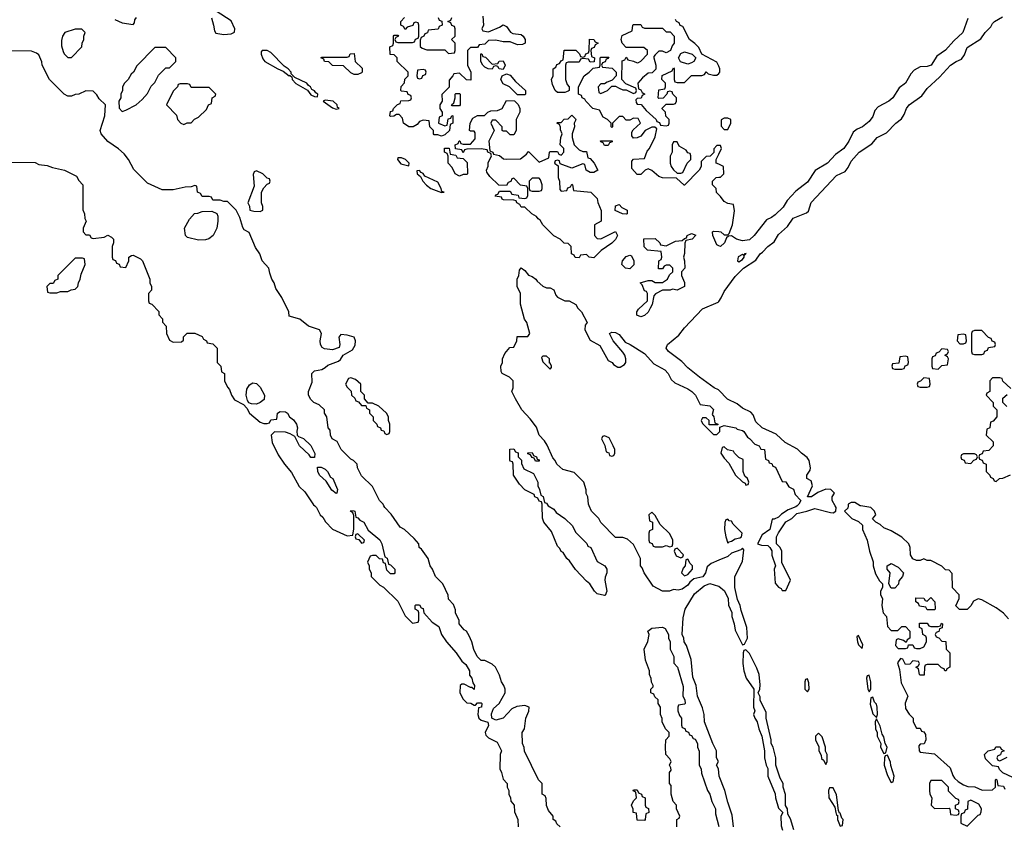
# Model space of a CAD drawing. Header units: inches. Extents: x 2701622 to 2964296, y 496201 to 720542.
# Tile 206 of 256: x 2796144 to 2801575, y 708233 to 712680. Entities that reach past the tile are written whole.
import ezdxf

# ---------------------------------------------------------------- set-up
doc = ezdxf.new("R2010")
doc.units = ezdxf.units.IN
doc.header["$MEASUREMENT"] = 0
for name, color, linetype in [('C7790', 7, 'Continuous'), ('C7791', 7, 'Continuous'), ('C8700', 7, 'Continuous'), ('C8701', 7, 'Continuous')]:
    doc.layers.add(name, color=color, linetype=linetype)

msp = doc.modelspace()

# ---------------------------------------------------------------- linework, layer by layer
at = {"layer": 'C7790', "color": 4}
for points, elevation in [([(2797771.3, 710000), (2797782, 709990), (2797802, 709950), (2797816.9, 709936.9), (2797831.6, 709911.6), (2797870, 709872), (2797950, 709834), (2797982, 709838), (2797987.3, 709872.7), (2797987.3, 709947.3), (2797982, 709962), (2797968, 709970), (2797970, 709974), (2797987.3, 709972.7), (2797992, 709970), (2797998, 709938), (2798010, 709934), (2798021, 709921), (2798042, 709910), (2798066, 709866), (2798130, 709812), (2798141, 709790), (2798158, 709718), (2798171.6, 709711.6), (2798178, 709678), (2798190, 709674), (2798214, 709650), (2798214, 709630), (2798210, 709626), (2798190, 709626), (2798170, 709646), (2798162, 709682), (2798150, 709686), (2798146, 709706), (2798128.4, 709708.4), (2798110, 709726), (2798090, 709726), (2798078, 709722), (2798062, 709690), (2798072, 709670), (2798072, 709650), (2798082, 709630), (2798082, 709610), (2798130, 709562), (2798151.1, 709551.1), (2798230, 709474), (2798270, 709394), (2798310, 709354), (2798342, 709358), (2798346, 709370), (2798346, 709410), (2798342, 709422), (2798326, 709430), (2798326, 709450), (2798330, 709454), (2798350, 709454), (2798358, 709438), (2798370, 709434), (2798374, 709410), (2798419.6, 709359.6), (2798455.3, 709335.3), (2798471.3, 709290), (2798498, 709250), (2798551.3, 709190), (2798583.5, 709143.5), (2798605.4, 709125.4), (2798624.7, 709090), (2798626, 709066), (2798638, 709050), (2798643.6, 709023.6), (2798652, 709010), (2798650, 708988), (2798638, 708998), (2798630, 708998), (2798596.4, 709016.4), (2798583.6, 709016.4), (2798574, 709010), (2798572, 708970), (2798590, 708934), (2798610, 708914), (2798631.6, 708911.6), (2798650, 708902), (2798658, 708902), (2798670, 708914), (2798690, 708914), (2798694, 708910), (2798692, 708890), (2798674, 708886), (2798670.8, 708850), (2798676, 708830), (2798690, 708818.8), (2798726.8, 708806.8), (2798730.4, 708789.6), (2798711, 708750), (2798715.3, 708735.3), (2798730, 708721), (2798776.9, 708696.9), (2798802, 708650), (2798794, 708630), (2798792, 708550), (2798802, 708530), (2798810, 708494), (2798832, 708470), (2798832, 708450), (2798842, 708430), (2798842, 708410), (2798852, 708390), (2798852.7, 708372.7), (2798872, 708350), (2798872.7, 708312.7), (2798891.6, 708271.6), (2798894, 708230)], 8), ([(2799126, 708230), (2799107.3, 708247.3), (2799102, 708262), (2799086, 708270), (2799086, 708290), (2799060.4, 708320.4), (2799048.9, 708348.9), (2799047.3, 708387.3), (2799042, 708402), (2799026, 708410), (2799026, 708470), (2799006, 708490), (2798928.4, 708648.4), (2798927.3, 708667.3), (2798918, 708690), (2798915.3, 708750), (2798928, 708770), (2798935.3, 708830), (2798952.5, 708867.5), (2798954, 708890), (2798930, 708899.3), (2798885.8, 708894.2), (2798859.3, 708880.7), (2798810, 708829.5), (2798770, 708818), (2798749, 708829), (2798746.6, 708853.4), (2798758, 708882), (2798788, 708910), (2798822, 708970), (2798822, 708990), (2798815.3, 709010), (2798802, 709030), (2798790, 709066), (2798768, 709110), (2798750, 709128), (2798710, 709148), (2798690, 709148), (2798668, 709170), (2798648.9, 709208.9), (2798638, 709250), (2798623.1, 709283.1), (2798608.4, 709308.4), (2798596.4, 709316.4), (2798568, 709350), (2798567.3, 709367.3), (2798548, 709410), (2798547.3, 709427.3), (2798536.4, 709456.4), (2798510, 709486), (2798507.3, 709507.3), (2798478, 709570), (2798438, 709610), (2798422, 709650), (2798408.7, 709670), (2798398, 709710), (2798360.4, 709760.4), (2798348, 709770), (2798346, 709790), (2798320.4, 709820.4), (2798266, 709870), (2798243.1, 709883.1), (2798193.6, 709953.6), (2798158, 709990), (2798153.2, 710000)], 8), ([(2799059.3, 710000), (2799059.6, 709999.6), (2799090, 709982), (2799102.8, 709962.8), (2799151.1, 709931.1), (2799194, 709890), (2799210, 709854), (2799272.7, 709792.7), (2799278, 709778), (2799294, 709770), (2799330, 709694), (2799372, 709670), (2799382, 709650), (2799382, 709630), (2799372.7, 709607.3), (2799372, 709590), (2799382, 709530), (2799374, 709506), (2799370, 709506), (2799330, 709515.3), (2799315.3, 709530), (2799288.7, 709570), (2799270, 709584), (2799210, 709648.7), (2799177.2, 709697.2), (2799162, 709710), (2799142, 709742), (2799130, 709748.7), (2799124, 709764), (2799110, 709778), (2799078, 709858), (2799035.3, 709910), (2799028.4, 709931.6), (2799026.3, 710000)], 4), ([(2800000, 709699.9), (2799958, 709682), (2799936, 709664), (2799926, 709630), (2799911.3, 709608.7), (2799862.8, 709597.2), (2799840.7, 709579.3), (2799830, 709562), (2799798.5, 709541.5), (2799775.3, 709535.3), (2799750, 709538), (2799728.9, 709528.9), (2799690, 709529), (2799638, 709558), (2799588.7, 709630), (2799578, 709658), (2799568, 709670), (2799568, 709710), (2799530, 709786), (2799496.4, 709816.4), (2799470, 709826), (2799430, 709826), (2799348.9, 709908.9), (2799338, 709930), (2799298, 709970), (2799286, 710000)], 4), ([(2800000, 708530), (2799998, 708550), (2799988, 708570), (2799998, 708590), (2799988, 708610), (2799988, 708650), (2799968, 708690), (2799922, 708810), (2799919, 708850), (2799910, 708886), (2799882, 708950), (2799875.3, 709010), (2799856.4, 709056.4), (2799847.3, 709152.7), (2799822, 709230), (2799808.7, 709250), (2799808, 709270), (2799798, 709290), (2799803.1, 709383.1), (2799815.3, 709430), (2799865.6, 709514.4), (2799920.2, 709559.8), (2799950, 709572), (2799998, 709558), (2800000, 709556.4)], 4), ([(2799768.7, 708230), (2799768.4, 708271.6), (2799782, 708278), (2799786, 708290), (2799766, 708330), (2799766, 708350), (2799748, 708370), (2799738, 708410), (2799738, 708458), (2799728.9, 708468.9), (2799728, 708490), (2799728, 708530), (2799738, 708542), (2799736.4, 708556.4), (2799728, 708570), (2799738, 708590), (2799730, 708606), (2799708, 708630), (2799706, 708670), (2799708, 708710), (2799726, 708730), (2799726, 708750), (2799706, 708770), (2799688.4, 708808.4), (2799687.3, 708827.3), (2799678, 708850), (2799678, 708890), (2799666, 708910), (2799666, 708930), (2799647.3, 708947.3), (2799642, 708962), (2799626, 708970), (2799626, 708990), (2799638, 709002), (2799638, 709010), (2799628.4, 709028.4), (2799627.3, 709047.3), (2799618, 709070), (2799618, 709090), (2799595.3, 709150), (2799588.7, 709210), (2799608.7, 709251.3), (2799615.3, 709290), (2799609.2, 709310), (2799630, 709326), (2799690, 709332), (2799703.6, 709323.6), (2799722, 709290), (2799722, 709270), (2799732, 709250), (2799732, 709210), (2799751.3, 709170), (2799752.7, 709132.7), (2799772, 709110), (2799803.6, 709003.6), (2799802, 708950), (2799812, 708930), (2799814, 708910), (2799810, 708906), (2799778, 708902), (2799774, 708890), (2799774, 708870), (2799783.6, 708843.6), (2799794, 708830), (2799794, 708790), (2799798, 708778), (2799812.7, 708772.7), (2799818, 708758), (2799832.7, 708752.7), (2799838, 708738), (2799850, 708734), (2799858, 708718), (2799870, 708714), (2799882, 708690), (2799882, 708670), (2799891.6, 708648.4), (2799892, 708570), (2799902, 708550), (2799905.4, 708525.4), (2799938, 708430), (2799950.7, 708410.7), (2799961, 708370), (2799981, 708330), (2799982, 708302), (2800000, 708232.8)], 4)]:
    msp.add_lwpolyline(points, dxfattribs=dict(at, elevation=elevation))
for points, elevation in [([(2799630, 709966), (2799614, 709950), (2799618, 709918), (2799634, 709910), (2799634, 709870), (2799618, 709862), (2799614, 709850), (2799614, 709810), (2799618, 709798), (2799632.7, 709792.7), (2799638, 709778), (2799650, 709774), (2799690, 709774), (2799710, 709782), (2799730, 709774), (2799742, 709778), (2799746, 709790), (2799746, 709810), (2799730, 709846), (2799676.4, 709896.4), (2799650, 709946)], 4), ([(2798010, 709846), (2797998, 709842), (2797994, 709830), (2797998, 709818), (2798014, 709814), (2798030, 709794), (2798042, 709798), (2798046, 709810)], 8), ([(2799770, 709766), (2799758, 709762), (2799754, 709750), (2799764.7, 709724.7), (2799790, 709714), (2799802, 709718), (2799806, 709730)], 4), ([(2799830, 709706), (2799818, 709702), (2799814, 709670), (2799803.6, 709656.4), (2799794, 709630), (2799810, 709614), (2799830, 709622), (2799855.3, 709650), (2799855.3, 709670), (2799842, 709682)], 4), ([(2799590, 708266), (2799550, 708268), (2799546, 708306), (2799528, 708310), (2799527.3, 708327.3), (2799518, 708350), (2799530, 708374), (2799546, 708390), (2799542, 708422), (2799528.4, 708428.4), (2799530, 708434), (2799550, 708434), (2799558, 708418), (2799574, 708410), (2799578, 708398), (2799594, 708390), (2799594, 708350), (2799598, 708338), (2799611.6, 708331.6), (2799614, 708310), (2799598, 708302), (2799594, 708270)], 4)]:
    msp.add_lwpolyline(points, close=True, dxfattribs=dict(at, elevation=elevation))
at = {"layer": 'C7791', "color": 4}
for points, elevation in [([(2797201.6, 712690), (2797214, 712650), (2797218, 712618), (2797226, 712606), (2797270, 712598), (2797310, 712601.6), (2797329.4, 712610.6), (2797331.2, 712630), (2797310, 712674), (2797227.8, 712727.8)], 8), ([(2798699.6, 712699.6), (2798702, 712650), (2798694, 712630), (2798698, 712618), (2798730, 712614), (2798790, 712638), (2798811.1, 712651.1), (2798830, 712642), (2798851.6, 712611.6), (2798863.6, 712603.6), (2798910, 712598), (2798922, 712590), (2798932, 712570), (2798932, 712550), (2798916.9, 712543.1), (2798890, 712542), (2798850, 712558), (2798810, 712558), (2798770, 712568), (2798730, 712566), (2798710, 712546), (2798678, 712542), (2798670, 712526), (2798630, 712526), (2798614, 712510), (2798614, 712430), (2798632, 712390), (2798632.7, 712347.3), (2798608.4, 712348.4), (2798570, 712386), (2798538, 712382), (2798534, 712370), (2798512.7, 712347.3), (2798512.7, 712307.3), (2798472.7, 712267.3), (2798474, 712230), (2798462, 712210), (2798462, 712190), (2798474, 712170), (2798474, 712150), (2798458, 712142), (2798454, 712110), (2798490, 712094), (2798502, 712098), (2798507.3, 712132.7), (2798522, 712138), (2798527.3, 712152.7), (2798534, 712150), (2798534, 712110), (2798518, 712102), (2798514, 712070), (2798490, 712046), (2798470, 712038), (2798450, 712046), (2798430, 712046), (2798426, 712050), (2798426, 712070), (2798406, 712090), (2798402, 712122), (2798370, 712126), (2798350, 712118), (2798336.9, 712103.1), (2798314, 712090), (2798290, 712089), (2798262, 712110), (2798256.4, 712136.4), (2798238, 712158), (2798222, 712158), (2798207.3, 712147.3), (2798190, 712146), (2798186, 712150), (2798190, 712174), (2798202, 712178), (2798206, 712190), (2798227.3, 712212.7), (2798242, 712218), (2798247.3, 712232.7), (2798290, 712234), (2798302, 712238), (2798306, 712250), (2798302, 712262), (2798287.3, 712267.3), (2798282, 712282), (2798250, 712286), (2798246, 712290), (2798248.7, 712311.3), (2798267.3, 712332.7), (2798268.4, 712351.6), (2798286, 712370), (2798286, 712390), (2798226, 712450), (2798226, 712470), (2798210, 712486), (2798187.3, 712487.3), (2798186, 712530), (2798202, 712538), (2798206, 712550), (2798206, 712590), (2798210, 712594), (2798230, 712594), (2798234, 712590), (2798218, 712582), (2798214, 712570), (2798218, 712558), (2798230, 712554), (2798310, 712554), (2798322, 712558), (2798327.3, 712572.7), (2798342, 712578), (2798346, 712590), (2798346, 712650), (2798342, 712662), (2798330, 712666), (2798318, 712662), (2798312.7, 712647.3), (2798282, 712638), (2798270, 712626), (2798262, 712642), (2798246, 712650), (2798246, 712670), (2798267.3, 712692.7)], 4), ([(2796670, 712682), (2796710, 712662), (2796770, 712654), (2796778, 712662), (2796780.4, 712679.6), (2796788, 712692)], 8), ([(2798452.7, 712692.7), (2798458, 712678), (2798472.7, 712672.7), (2798474, 712650), (2798458, 712642), (2798451.6, 712628.4), (2798398, 712622), (2798392.7, 712607.3), (2798378, 712602), (2798374, 712590), (2798358, 712582), (2798352.7, 712567.3), (2798352.7, 712532.7), (2798363.6, 712523.6), (2798390, 712514), (2798490, 712514), (2798510, 712494), (2798542, 712498), (2798546, 712510), (2798546, 712550), (2798526, 712570), (2798546, 712590), (2798546, 712630), (2798542, 712642), (2798527.3, 712647.3), (2798522, 712662), (2798506, 712670), (2798522, 712678), (2798527.3, 712692.7)], 4), ([(2800000, 711986), (2799990, 711986), (2799972.7, 711967.3), (2799972, 711948), (2799952.7, 711927.3), (2799930, 711926), (2799902, 711898), (2799902, 711870), (2799892, 711850), (2799811.6, 711768.4), (2799808.4, 711768.4), (2799767.3, 711807.3), (2799690, 711808), (2799670, 711815.3), (2799630, 711848), (2799610, 711858), (2799594, 711850), (2799570, 711826), (2799550, 711826), (2799520.4, 711860.4), (2799520.4, 711899.6), (2799530, 711912), (2799590, 711914), (2799604.7, 711955.3), (2799618, 711970), (2799650, 712034), (2799658, 712078), (2799647.3, 712087.3), (2799630, 712088), (2799594, 712070), (2799570, 712038), (2799550, 712028), (2799530, 712026), (2799520.4, 712040.4), (2799520.4, 712059.6), (2799527.3, 712072.7), (2799568, 712110), (2799555.3, 712135.3), (2799530, 712138), (2799510, 712126), (2799490, 712126), (2799470, 712146), (2799450, 712146), (2799414, 712110), (2799414, 712090), (2799410, 712086), (2799406, 712090), (2799406, 712110), (2799386, 712130), (2799363.1, 712143.1), (2799342, 712182), (2799306, 712190), (2799266, 712230), (2799262, 712242), (2799246, 712250), (2799242, 712262), (2799226, 712270), (2799226, 712310), (2799258, 712370), (2799286, 712390), (2799307.3, 712412.7), (2799342, 712418), (2799346, 712430), (2799346, 712470), (2799350, 712474), (2799392.7, 712472.7), (2799390, 712466), (2799378, 712462), (2799372.7, 712447.3), (2799358, 712442), (2799354, 712430), (2799358, 712418), (2799412.7, 712412.7), (2799434, 712390), (2799434, 712370), (2799412.7, 712347.3), (2799399.6, 712340.4), (2799383.6, 712336.4), (2799370, 712326), (2799350, 712326), (2799334, 712310), (2799338, 712278), (2799350, 712274), (2799370, 712282), (2799386, 712290), (2799410, 712314), (2799430, 712314), (2799450, 712302), (2799470, 712294), (2799490, 712294), (2799530, 712274), (2799542, 712278), (2799546, 712290), (2799542, 712302), (2799487.3, 712327.3), (2799466, 712350), (2799467.3, 712452.7), (2799482, 712458), (2799490, 712474), (2799498, 712458), (2799530, 712452), (2799550, 712442), (2799556.4, 712443.6), (2799570, 712452), (2799606, 712490), (2799606, 712510), (2799587.3, 712527.3), (2799490, 712526), (2799468, 712550), (2799462, 712570), (2799467.3, 712592.7), (2799522, 712618), (2799526, 712650), (2799530, 712654), (2799570, 712654), (2799578, 712638), (2799590, 712634), (2799690, 712634), (2799710, 712614), (2799732.7, 712612.7), (2799754, 712590), (2799754, 712550), (2799743.6, 712536.4), (2799734, 712510), (2799710, 712498), (2799690, 712506), (2799670, 712506), (2799650, 712486), (2799642, 712478), (2799642, 712470), (2799652, 712430), (2799652, 712408), (2799632.7, 712387.3), (2799610, 712386), (2799579.6, 712360.4), (2799554, 712330), (2799558, 712298), (2799570, 712294), (2799578, 712278), (2799592, 712270), (2799578, 712262), (2799572.7, 712247.3), (2799550, 712246), (2799542, 712238), (2799543.6, 712223.6), (2799550, 712214), (2799572.7, 712212.7), (2799599.6, 712179.6), (2799654, 712130), (2799658, 712118), (2799672.7, 712112.7), (2799678, 712098), (2799710, 712094), (2799722, 712098), (2799726, 712110), (2799726, 712130), (2799707.3, 712147.3), (2799706, 712170), (2799688.4, 712188.4), (2799688.4, 712191.6), (2799710, 712214), (2799750, 712214), (2799762, 712218), (2799766, 712230), (2799766, 712250), (2799746, 712270), (2799742, 712282), (2799730, 712286), (2799718, 712282), (2799714, 712270), (2799692.7, 712247.3), (2799670, 712246), (2799666, 712250), (2799670, 712294), (2799702, 712298), (2799706, 712310), (2799706, 712330), (2799686, 712350), (2799687.3, 712372.7), (2799742, 712398), (2799750, 712414), (2799754, 712410), (2799754, 712350), (2799758, 712338), (2799770, 712334), (2799810, 712334), (2799850, 712372), (2799907.3, 712372.7), (2799922, 712378), (2799930, 712392), (2799942, 712382), (2799970, 712374), (2799990, 712374), (2800000, 712384)], 4), ([(2800000, 712423.5), (2799990, 712446), (2799906, 712490), (2799890, 712526), (2799868.4, 712548.4), (2799838, 712570), (2799802, 712642), (2799787.3, 712647.3), (2799782, 712662), (2799766, 712670), (2799762, 712682)], 4), ([(2798153.2, 710000), (2798148.9, 710008.9), (2798129.1, 710029.1), (2798090, 710106), (2798030, 710166), (2798008, 710210), (2798006, 710230), (2797986, 710250), (2797970, 710258), (2797918, 710310), (2797894.6, 710354.6), (2797868, 710370), (2797858, 710390), (2797856.4, 710416.4), (2797846, 710430), (2797838, 710490), (2797826, 710510), (2797826, 710530), (2797796.4, 710556.4), (2797766, 710570), (2797750, 710586), (2797738, 710610), (2797738, 710630), (2797758, 710682), (2797755.3, 710730), (2797770, 710744.7), (2797810, 710752), (2797830, 710762), (2797844, 710776), (2797903.1, 710796.9), (2797914, 710806), (2797928.9, 710831.1), (2797980.4, 710859.6), (2797994, 710886), (2797996, 710910), (2797989.3, 710929.3), (2797950, 710940.7), (2797915.3, 710944.7), (2797904, 710930), (2797910.9, 710889.1), (2797907.1, 710872.9), (2797870, 710860.9), (2797825.2, 710865.2), (2797813.2, 710873.2), (2797804, 710890), (2797801.2, 710910), (2797808.7, 710950), (2797798, 710970), (2797738, 710990), (2797690, 711028.7), (2797630, 711046), (2797628, 711070), (2797590, 711148), (2797558, 711198), (2797548.7, 711230), (2797535.3, 711250), (2797523.1, 711283.1), (2797518, 711310), (2797482, 711350), (2797468.9, 711388.9), (2797444.7, 711424.7), (2797410, 711506), (2797382, 711522), (2797374.6, 711534.6), (2797358, 711590), (2797338, 711630), (2797290, 711678), (2797270, 711678), (2797250, 711686), (2797210, 711686), (2797202, 711702), (2797190, 711706), (2797150, 711706), (2797142, 711722), (2797126, 711730), (2797122, 711762), (2797110, 711766), (2797090, 711758), (2797056.4, 711756.4), (2796990, 711742), (2796930, 711742), (2796850, 711778), (2796773.6, 711853.6), (2796744, 711910), (2796720.2, 711940.2), (2796690, 711969), (2796630, 712009), (2796594, 712050), (2796589, 712070), (2796614, 712150), (2796618, 712210), (2796583.1, 712243.1), (2796570, 712266), (2796550, 712286), (2796510, 712288), (2796471.1, 712268.9), (2796450, 712268), (2796430, 712258), (2796410, 712258), (2796390, 712268.7), (2796308.7, 712350), (2796268, 712430), (2796267.3, 712447.3), (2796250, 712486), (2796236.4, 712496.4), (2796210, 712506), (2796071.6, 712508.4)], 8), ([(2796070, 711894), (2796230, 711892), (2796250, 711882), (2796296.9, 711876.9), (2796325.4, 711865.4), (2796391.1, 711851.1), (2796456.9, 711816.9), (2796470, 711794), (2796492, 711770), (2796492.7, 711632.7), (2796502, 711610), (2796503.6, 711583.6), (2796512, 711570), (2796494, 711530), (2796494, 711510), (2796510, 711494), (2796530, 711494), (2796538, 711478), (2796550, 711474), (2796610, 711482), (2796630, 711491.3), (2796650, 711482), (2796662, 711470), (2796662, 711450), (2796654, 711430), (2796654, 711370), (2796658, 711358), (2796672.7, 711352.7), (2796678, 711338), (2796692.7, 711332.7), (2796698, 711318), (2796730, 711314), (2796746, 711350), (2796746, 711370), (2796760.4, 711379.6), (2796770, 711382), (2796810, 711362), (2796822, 711350), (2796862, 711250), (2796862, 711230), (2796872, 711210), (2796871.6, 711188.4), (2796854, 711170), (2796854, 711130), (2796858, 711118), (2796872.7, 711112.7), (2796911.6, 711071.6), (2796912.7, 711052.7), (2796931.6, 711031.6), (2796932.7, 711012.7), (2796952, 710990), (2796954, 710950), (2796970, 710914), (2796990, 710902), (2797036.4, 710903.6), (2797047.3, 710912.7), (2797048.4, 710931.6), (2797068.4, 710951.6), (2797110, 710952), (2797150, 710934), (2797158, 710918), (2797174, 710910), (2797178, 710898), (2797210, 710894), (2797234, 710870), (2797234, 710790), (2797254, 710770), (2797258, 710738), (2797274, 710730), (2797274, 710690), (2797290, 710654), (2797302, 710642), (2797312, 710610), (2797330, 710584.7), (2797378.8, 710558.8), (2797398, 710538), (2797411.3, 710510), (2797470, 710462), (2797490, 710454), (2797510, 710454), (2797522, 710458), (2797530, 710474), (2797562, 710478), (2797566, 710510), (2797580.4, 710519.6), (2797610, 710518), (2797622, 710510), (2797632, 710490), (2797654.4, 710474.4), (2797670.7, 710450.7), (2797676, 710430), (2797672, 710412), (2797674, 710390), (2797682, 710382), (2797710, 710372), (2797750, 710332), (2797771.6, 710288.4), (2797770, 710266), (2797750, 710266), (2797740.4, 710280.4), (2797688, 710330), (2797662, 710382), (2797636.4, 710396.4), (2797610, 710406), (2797550, 710408), (2797532, 710390), (2797536, 710350), (2797570, 710282), (2797604.7, 710230), (2797643.5, 710183.5), (2797686.4, 710106.4), (2797716.9, 710076.9), (2797765.4, 710005.4), (2797771.3, 710000)], 8), ([(2800000, 711883), (2799986, 711890), (2799986, 711910), (2800000, 711938.6)], 4), ([(2800000, 711715.4), (2799987.3, 711727.3), (2799986, 711750), (2799966, 711770), (2799966, 711790), (2799986, 711810), (2800000, 711811.2)], 4), ([(2800000, 711433.5), (2799990, 711438), (2799968, 711490), (2799966, 711510), (2799970, 711514), (2800000, 711511.9)], 4), ([(2799286, 710000), (2799282, 710010), (2799278, 710050), (2799268.9, 710068.9), (2799268.4, 710088.4), (2799255.3, 710130), (2799203.1, 710183.1), (2799140.4, 710200.4), (2799106, 710230), (2799098, 710250), (2799084, 710264), (2799053.6, 710333.6), (2799038, 710358), (2799009.3, 710389.3), (2798994, 710434), (2798960.2, 710480.2), (2798914, 710530), (2798878, 710590), (2798858, 710630), (2798866, 710650), (2798866, 710690), (2798846, 710710), (2798806, 710730), (2798800.4, 710740.4), (2798798, 710770), (2798808, 710790), (2798808, 710810), (2798820.4, 710839.6), (2798847.3, 710872.7), (2798870, 710874), (2798886, 710910), (2798887.3, 710932.7), (2798947.3, 710932.7), (2798958, 710950), (2798942, 711010), (2798929, 711030), (2798907.3, 711112.7), (2798906, 711170), (2798888, 711210), (2798888, 711250), (2798898, 711270), (2798900.4, 711299.6), (2798910, 711311.3), (2798930, 711298), (2798951, 711271), (2798970, 711264.7), (2798991.3, 711250), (2798998, 711238), (2799030, 711211.3), (2799050, 711202), (2799070, 711202), (2799090, 711191), (2799101, 711161), (2799111, 711151), (2799151, 711131), (2799174, 711130), (2799211.3, 711110), (2799222, 711090), (2799242, 711070), (2799274, 711010), (2799263.6, 710996.4), (2799262, 710970), (2799290, 710914), (2799343.6, 710883.6), (2799390, 710802), (2799411.1, 710791.1), (2799419.6, 710779.6), (2799443.6, 710763.6), (2799456.4, 710763.6), (2799480.4, 710779.6), (2799488, 710790), (2799488, 710810), (2799482, 710830), (2799470, 710848), (2799418, 710910), (2799398, 710950), (2799410, 710958), (2799430, 710954.8), (2799450, 710944.7), (2799483, 710903), (2799511, 710890), (2799590, 710839.1), (2799642.6, 710782.6), (2799702.8, 710750), (2799720.7, 710730), (2799737.3, 710697.3), (2799757.3, 710677.3), (2799830, 710644.7), (2799851, 710630), (2799871, 710610), (2799898, 710558), (2799950, 710551.3), (2799970, 710532), (2799963.6, 710503.6), (2799972, 710490), (2799978, 710458), (2799994, 710450), (2799994, 710446), (2799946, 710446), (2799946, 710470), (2799930, 710486), (2799910, 710486), (2799902, 710470), (2799910, 710454), (2799970, 710394), (2799990, 710394), (2800000, 710404)], 4), ([(2800000, 710637.4), (2799998.7, 710638.7), (2799975.3, 710650), (2799893.2, 710710), (2799830, 710761.2), (2799796.6, 710796.6), (2799722.7, 710850), (2799709.4, 710870), (2799718, 710890), (2799779.1, 710940.9), (2799810, 710980.5), (2799910, 711086.4), (2799996.9, 711123.1), (2800000, 711127.2)], 4), ([(2799026.3, 710000), (2799026, 710010), (2799022, 710022), (2799010, 710026), (2799002, 710042), (2798986, 710050), (2798982, 710062), (2798930, 710088.7), (2798900.2, 710120.2), (2798868.7, 710170), (2798866, 710230), (2798862, 710242), (2798850, 710246), (2798847.3, 710252.7), (2798847.3, 710312.7), (2798870, 710314), (2798878, 710298), (2798892.7, 710292.7), (2798894, 710270), (2798912, 710252), (2798912.7, 710232.7), (2798924.7, 710204.7), (2798978, 710178), (2799002, 710130), (2799002, 710110), (2799012, 710090), (2799018, 710058), (2799031.6, 710051.6), (2799038, 710018), (2799050, 710014), (2799059.3, 710000)], 4)]:
    msp.add_lwpolyline(points, dxfattribs=dict(at, elevation=elevation))
for points, elevation in [([(2796450, 712628), (2796394, 712610), (2796381, 712590), (2796375.3, 712564.7), (2796375.3, 712535.3), (2796384.5, 712504.5), (2796390, 712492), (2796410, 712472), (2796430, 712472), (2796488, 712530), (2796488.9, 712551.1), (2796498, 712570), (2796498, 712590), (2796506, 712610), (2796487.3, 712627.3)], 8), ([(2799290, 712446), (2799282, 712462), (2799250, 712466), (2799238, 712462), (2799230, 712446), (2799170, 712446), (2799158, 712442), (2799154, 712430), (2799154, 712350), (2799163.6, 712323.6), (2799174, 712310), (2799174, 712290), (2799170, 712286), (2799150, 712278), (2799110, 712278), (2799098, 712290), (2799083.1, 712323.1), (2799078, 712350), (2799086, 712370), (2799086, 712410), (2799102, 712418), (2799107.3, 712432.7), (2799122, 712438), (2799130, 712454), (2799142, 712458), (2799147.3, 712512.7), (2799211.6, 712511.6), (2799232.7, 712492.7), (2799238, 712478), (2799250, 712474), (2799262, 712478), (2799267.3, 712492.7), (2799282, 712498), (2799286, 712510), (2799287.3, 712572.7), (2799311.6, 712571.6), (2799318, 712558), (2799334, 712550), (2799318, 712542), (2799312.7, 712527.3), (2799298, 712522), (2799294, 712510), (2799298, 712478), (2799314, 712470), (2799312.7, 712447.3)], 4), ([(2796950, 712526), (2796890, 712526), (2796790, 712426), (2796772, 712390), (2796759.6, 712380.4), (2796742, 712350), (2796722, 712330), (2796712, 712310), (2796711.1, 712288.9), (2796702, 712270), (2796702, 712250), (2796692, 712230), (2796692.7, 712192.7), (2796710, 712174), (2796730, 712182), (2796786, 712210), (2796820.4, 712239.6), (2796850, 712274), (2796870, 712314), (2796890, 712334), (2796910, 712374), (2796950, 712414), (2796970, 712414), (2797006, 712450), (2797006, 712470)], 8), ([(2797482, 712510), (2797476.9, 712503.1), (2797476.3, 712490), (2797484.9, 712464.9), (2797496, 712450), (2797568.6, 712408.6), (2797597.1, 712397.1), (2797630, 712371.3), (2797634, 712374), (2797634, 712370), (2797645.4, 712365.4), (2797647.3, 712350), (2797668.1, 712328.1), (2797731.6, 712291.6), (2797750, 712266), (2797770, 712256), (2797786, 712254), (2797788.7, 712270), (2797777, 712277), (2797770, 712288.7), (2797755.5, 712295.5), (2797748.7, 712310), (2797737, 712317), (2797728.7, 712330), (2797662, 712362), (2797641.2, 712381.2), (2797641.2, 712390), (2797625.2, 712410), (2797603.3, 712423.3), (2797530, 712499.5), (2797510, 712509.4)], 8), ([(2797990, 712378), (2797970, 712388), (2797930, 712426), (2797870, 712428), (2797850, 712448), (2797826, 712450), (2797822, 712462), (2797806, 712470), (2797810, 712474), (2797950, 712474), (2797962, 712478), (2797967.3, 712492.7), (2797990, 712494), (2797994, 712450), (2798032.7, 712412.7), (2798034, 712390), (2798030, 712388), (2798010, 712378)], 4), ([(2798750, 712434), (2798782, 712438), (2798788.4, 712451.6), (2798810, 712454), (2798822, 712430), (2798810, 712406), (2798788.4, 712408.4), (2798782, 712422), (2798770, 712426), (2798758, 712422), (2798750, 712408), (2798728.4, 712408.4), (2798710, 712418), (2798698, 712430), (2798688, 712450), (2798687.3, 712492.7), (2798692.7, 712492.7), (2798698, 712478), (2798712.7, 712472.7)], 4), ([(2799830, 712435.3), (2799788, 712448), (2799778, 712470), (2799790, 712494), (2799810, 712502), (2799854, 712490), (2799874, 712470), (2799862, 712450), (2799850, 712442)], 4), ([(2798370, 712406), (2798338, 712402), (2798334, 712370), (2798338, 712358), (2798350, 712354), (2798362, 712358), (2798367.3, 712372.7), (2798382, 712378), (2798386, 712390), (2798382, 712402)], 4), ([(2798890, 712266), (2798846, 712310), (2798810, 712326), (2798798, 712350), (2798806, 712370), (2798830, 712382), (2798850, 712374), (2798879.6, 712339.6), (2798934, 712290), (2798934, 712270), (2798930, 712266)], 4), ([(2797070, 712326), (2797030, 712326), (2797018, 712322), (2797014, 712310), (2796990, 712286), (2796954, 712210), (2797010, 712154), (2797014, 712130), (2797034, 712110), (2797050, 712102), (2797068.4, 712111.6), (2797090, 712112), (2797108.9, 712131.1), (2797130, 712142), (2797174.6, 712185.4), (2797186, 712210), (2797202, 712218), (2797206, 712250), (2797222, 712258), (2797226, 712270), (2797190, 712306), (2797090, 712306), (2797082, 712322)], 8), ([(2798530, 712206), (2798526, 712210), (2798538, 712222), (2798546, 712250), (2798546, 712270), (2798550, 712274), (2798570, 712274), (2798574, 712270), (2798574, 712210), (2798570, 712206)], 4), ([(2797830, 712237.2), (2797818, 712230), (2797870, 712194.8), (2797890, 712187.7), (2797906, 712190), (2797896.4, 712196.4), (2797896, 712210), (2797873.2, 712230)], 8), ([(2798850, 712046), (2798830, 712066), (2798810, 712066), (2798806, 712070), (2798806, 712090), (2798770, 712126), (2798750, 712126), (2798742, 712110), (2798762, 712070), (2798732, 712010), (2798738, 711958), (2798754, 711950), (2798758, 711938), (2798790, 711932), (2798812.7, 711912.7), (2798830, 711912), (2798907.3, 711912.7), (2798940.4, 711939.6), (2798950, 711954), (2799010, 711894), (2799062, 711918), (2799066, 711950), (2799070, 711954), (2799110, 711954), (2799118, 711938), (2799130, 711934), (2799146, 711950), (2799146, 711970), (2799126, 711990), (2799128, 712030), (2799135.3, 712050), (2799127.3, 712072.7), (2799127.3, 712087.3), (2799122, 712102), (2799106, 712110), (2799110, 712114), (2799130, 712114), (2799148, 712132), (2799170, 712134), (2799190, 712154), (2799210, 712134), (2799211.6, 712128.4), (2799202, 712110), (2799204.7, 712090), (2799192, 712050), (2799192, 712030), (2799202, 711990), (2799230, 711962), (2799250, 711954), (2799270, 711954), (2799278, 711918), (2799290, 711914), (2799312, 711890), (2799332, 711850), (2799310, 711838), (2799290, 711838), (2799268, 711850), (2799262, 711882), (2799250, 711886), (2799190, 711862), (2799126, 711886), (2799122, 711902), (2799110, 711906), (2799098, 711902), (2799094, 711890), (2799114, 711874), (2799114, 711810), (2799122, 711790), (2799123.6, 711743.6), (2799130, 711734), (2799162, 711738), (2799167.3, 711752.7), (2799182, 711758), (2799190, 711774), (2799194, 711770), (2799198, 711738), (2799294, 711730), (2799330, 711694), (2799332.7, 711672.7), (2799351.6, 711628.4), (2799352, 711570), (2799314, 711550), (2799314, 711490), (2799330, 711474), (2799350, 711472), (2799430, 711512), (2799442, 711490), (2799431.1, 711468.9), (2799410, 711448), (2799351.6, 711408.4), (2799310, 711368), (2799286, 711370), (2799270, 711386), (2799238, 711382), (2799230, 711368), (2799208.4, 711368.4), (2799202, 711382), (2799188.4, 711388.4), (2799186, 711430), (2799170, 711446), (2799147.3, 711447.3), (2799126, 711470), (2799090, 711488), (2799028.9, 711548.9), (2799015.3, 711575.3), (2799003.1, 711583.1), (2798995.3, 711595.3), (2798968.9, 711608.9), (2798930, 711646), (2798910, 711646), (2798902, 711662), (2798886, 711670), (2798882, 711682), (2798870, 711686), (2798812.7, 711687.3), (2798806, 711690), (2798802, 711702), (2798767.3, 711707.3), (2798770, 711714), (2798782, 711718), (2798790, 711734), (2798850, 711734), (2798858, 711718), (2798892.7, 711712.7), (2798898, 711698), (2798930, 711694), (2798942, 711698), (2798946, 711710), (2798946, 711750), (2798942, 711762), (2798907.3, 711767.3), (2798870, 711806), (2798858, 711802), (2798852.7, 711787.3), (2798838, 711782), (2798830, 711766), (2798787.3, 711767.3), (2798736.4, 711816.4), (2798720.4, 711840.4), (2798718, 711850), (2798727.3, 711872.7), (2798728.4, 711891.6), (2798746, 711930), (2798742, 711942), (2798726, 711950), (2798722, 711962), (2798690, 711968), (2798610, 711966), (2798598, 711962), (2798590, 711946), (2798582, 711962), (2798547.3, 711967.3), (2798546, 711990), (2798562, 711998), (2798567.3, 712012.7), (2798572.7, 712012.7), (2798578, 711998), (2798590, 711994), (2798630, 711994), (2798656.4, 712023.6), (2798656.4, 712056.4), (2798650, 712066), (2798630, 712066), (2798626, 712070), (2798628, 712110), (2798643.1, 712136.9), (2798668.9, 712151.1), (2798708, 712152), (2798726, 712170), (2798743.1, 712176.9), (2798780.4, 712179.6), (2798806, 712190), (2798830, 712234), (2798872.7, 712232.7), (2798892.7, 712212.7), (2798902, 712190), (2798902, 712170), (2798882, 712130), (2798882, 712070), (2798870, 712046)], 4), ([(2799370, 711986), (2799362, 712002), (2799350, 712006), (2799347.3, 712012.7), (2799412.7, 712012.7), (2799412.7, 712007.3), (2799398, 712002), (2799390, 711986)], 4), ([(2799770, 712006), (2799750, 712006), (2799742, 711990), (2799742, 711950), (2799732.7, 711927.3), (2799732, 711890), (2799738, 711870), (2799750, 711852), (2799770, 711834), (2799790, 711834), (2799802, 711838), (2799826, 711890), (2799846, 711910), (2799846, 711930), (2799842, 711942), (2799830, 711946), (2799820.4, 711960.4), (2799782, 711982)], 4), ([(2798570, 711818), (2798546, 711830), (2798530, 711866), (2798508.4, 711888.4), (2798507.3, 711927.3), (2798502, 711942), (2798488, 711950), (2798487.3, 711972.7), (2798512.7, 711972.7), (2798518, 711938), (2798550, 711934), (2798558, 711918), (2798590, 711914), (2798612.7, 711892.7), (2798614, 711830), (2798610, 711826), (2798590, 711826)], 4), ([(2798250, 711919.3), (2798230, 711918), (2798227.3, 711910), (2798246, 711886), (2798290, 711874), (2798292.7, 711890), (2798272.7, 711910)], 8), ([(2797450, 711846), (2797438, 711842), (2797432.7, 711827.3), (2797436.9, 711763.1), (2797402, 711670), (2797411.6, 711651.6), (2797414, 711630), (2797436.4, 711623.6), (2797470, 711622), (2797486, 711630), (2797486, 711650), (2797478, 711670), (2797478, 711730), (2797490, 711754), (2797510, 711774), (2797522, 711778), (2797526, 711790), (2797522, 711802), (2797510, 711806), (2797486, 711830)], 8), ([(2798350, 711848.7), (2798334, 711846), (2798336, 711830), (2798354.8, 711814.8), (2798367.7, 711790), (2798387.5, 711767.5), (2798411, 711750), (2798470, 711728), (2798486, 711730), (2798472.9, 711732.9), (2798469.2, 711750), (2798450, 711783.7), (2798378, 711818), (2798370, 711832.3), (2798358, 711838)], 8), ([(2799010, 711806), (2798970, 711806), (2798954, 711790), (2798954, 711750), (2798958, 711738), (2798970, 711734), (2799010, 711734), (2799022, 711738), (2799026, 711750), (2799026, 711770), (2799016.4, 711796.4)], 4), ([(2797130, 711463.7), (2797070, 711479), (2797059, 711490), (2797054, 711530), (2797080.2, 711579.8), (2797108.7, 711611.3), (2797127.3, 711612.7), (2797150, 711622), (2797203.6, 711623.6), (2797231.1, 711611.1), (2797236.9, 711596.9), (2797238, 711570), (2797232, 711530), (2797211.3, 711490), (2797187.7, 711472.3), (2797170, 711466)], 8), ([(2799490, 711608), (2799468.9, 711608.9), (2799428.9, 711628.9), (2799430, 711654), (2799450, 711662), (2799464.7, 711644.7), (2799494, 711630), (2799494, 711610)], 4), ([(2799771.1, 711188.9), (2799744.7, 711195.3), (2799731, 711189), (2799690, 711188.7), (2799651.6, 711168.4), (2799642, 711158), (2799632, 711110), (2799622, 711090), (2799610, 711068), (2799590, 711048.7), (2799570, 711042), (2799548.4, 711051.6), (2799548, 711070), (2799556.4, 711083.6), (2799606, 711130), (2799606, 711170), (2799602, 711182), (2799590, 711186), (2799578, 711218), (2799566, 711230), (2799610, 711242), (2799630, 711242), (2799650, 711232), (2799690, 711232), (2799718, 711250), (2799727.3, 711272.7), (2799746, 711290), (2799746, 711310), (2799730, 711326), (2799710, 711326), (2799698, 711322), (2799690, 711306), (2799667.3, 711307.3), (2799668.4, 711351.6), (2799682, 711358), (2799686, 711370), (2799682, 711402), (2799606, 711410), (2799588.4, 711428.4), (2799587.3, 711472.7), (2799650, 711474), (2799674, 711450), (2799678, 711438), (2799710, 711434), (2799760.4, 711459.6), (2799798, 711462), (2799810, 711474), (2799822, 711478), (2799826, 711490), (2799850, 711502), (2799872.7, 711492.7), (2799854, 711470), (2799818, 711462), (2799812.7, 711447.3), (2799811.6, 711391.6), (2799804.7, 711370), (2799811.3, 711350), (2799812, 711310), (2799794, 711290), (2799794, 711270), (2799811.1, 711231.1), (2799811.3, 711210)], 4), ([(2796490, 711366), (2796450, 711366), (2796354, 711270), (2796354, 711250), (2796338, 711242), (2796330, 711226), (2796310, 711226), (2796294, 711210), (2796298, 711178), (2796310, 711174), (2796350, 711174), (2796370, 711182), (2796410, 711182), (2796428.4, 711191.6), (2796450, 711194), (2796466, 711210), (2796468, 711230), (2796478, 711250), (2796483.1, 711276.9), (2796506, 711330), (2796502, 711362)], 8), ([(2799510, 711306), (2799486, 711310), (2799466, 711330), (2799468.9, 711351.1), (2799490, 711374), (2799510, 711382), (2799518, 711378), (2799531.3, 711350), (2799531.3, 711328.7)], 4), ([(2799050, 710826), (2799030, 710826), (2799022, 710818), (2799030, 710794), (2799070, 710754), (2799078, 710762), (2799078, 710770), (2799070, 710786), (2799066, 710786), (2799066, 710810)], 4), ([(2797970, 710706), (2797958, 710702), (2797942, 710670), (2797950, 710654), (2797972.7, 710632.7), (2797974, 710610), (2797992.7, 710592.7), (2797998, 710578), (2798012.7, 710572.7), (2798030, 710554), (2798054, 710554), (2798058, 710538), (2798074, 710530), (2798074, 710510), (2798094, 710490), (2798094, 710470), (2798114, 710450), (2798118, 710438), (2798134, 710430), (2798138, 710418), (2798152.7, 710412.7), (2798158, 710398), (2798170, 710394), (2798182, 710398), (2798186, 710410), (2798186, 710450), (2798178, 710470), (2798178, 710490), (2798168, 710510), (2798126, 710550), (2798090, 710566), (2798066, 710566), (2798046, 710590), (2798046, 710610), (2798026, 710630), (2798026, 710670), (2797996.4, 710696.4)], 8), ([(2797450, 710560.9), (2797422, 710562), (2797408.4, 710568.4), (2797400.2, 710580.2), (2797392.7, 710610), (2797396.5, 710643.5), (2797412.3, 710667.7), (2797430, 710678.8), (2797450, 710674.8), (2797470, 710654.8), (2797495.5, 710610), (2797493.4, 710586.6), (2797470, 710569.2)], 8), ([(2799370, 710386), (2799358, 710382), (2799354, 710370), (2799372, 710332), (2799378, 710298), (2799392.7, 710292.7), (2799398, 710278), (2799410, 710274), (2799422, 710278), (2799426, 710290), (2799426, 710310), (2799418, 710330), (2799394.6, 710374.6)], 4), ([(2798990, 710246), (2798982, 710262), (2798970, 710266), (2798962, 710282), (2798947.3, 710287.3), (2798947.3, 710292.7), (2798970, 710294), (2798978, 710278), (2798994, 710270), (2798998, 710258), (2799010, 710254), (2799010, 710246)], 4), ([(2797890, 710068), (2797865.6, 710085.6), (2797835.3, 710135.3), (2797798, 710170), (2797788, 710190), (2797787.3, 710212.7), (2797807.3, 710212.7), (2797830, 710202), (2797842, 710190), (2797858, 710158), (2797871.3, 710150), (2797898, 710090), (2797894, 710070)], 8)]:
    msp.add_lwpolyline(points, close=True, dxfattribs=dict(at, elevation=elevation))
at = {"layer": 'C8700', "color": 4, "elevation": 4}
for points in [[(2800431.3, 710000), (2800425.4, 709994.6), (2800382, 709978), (2800345.4, 709954.6), (2800330, 709938), (2800306, 709926), (2800294, 709926), (2800282, 709870), (2800239.8, 709840.2), (2800214, 709790), (2800236.4, 709783.6), (2800270, 709782), (2800282, 709770), (2800291.6, 709751.6), (2800292.7, 709727.3), (2800312, 709670), (2800306, 709650), (2800310, 709574), (2800330, 709552), (2800344.7, 709544.7), (2800350, 709534), (2800370, 709534), (2800395.3, 709590), (2800348.4, 709688.4), (2800348, 709750), (2800338, 709770), (2800318, 709790), (2800318, 709830), (2800328.7, 709851.3), (2800368.9, 709911.1), (2800402, 709930), (2800430, 709958), (2800486, 709970), (2800530, 709986), (2800616.4, 709963.6), (2800630, 709962), (2800646, 709970), (2800648, 709990), (2800642.5, 710000)], [(2800713.1, 710000), (2800712, 709988), (2800694, 709970), (2800734, 709930), (2800770, 709914), (2800792.7, 709892.7), (2800792, 709870), (2800818, 709810), (2800831, 709750), (2800851, 709691), (2800851, 709670), (2800864.5, 709624.5), (2800886.4, 709586.4), (2800902, 709570), (2800902, 709550), (2800892, 709530), (2800892, 709510), (2800902, 709490), (2800898.8, 709450), (2800906.8, 709410), (2800924.7, 709390), (2800930, 709334), (2800950, 709312), (2800987.3, 709312.7), (2801010, 709334), (2801030, 709334), (2801054, 709310), (2801054, 709270), (2801038, 709262), (2801034, 709246), (2801018, 709258), (2800990, 709266), (2800978, 709262), (2800974, 709230), (2800990, 709214), (2801030, 709214), (2801042, 709218), (2801046, 709234), (2801070, 709234), (2801078, 709218), (2801090, 709214), (2801110, 709214), (2801130, 709222), (2801146, 709250), (2801146, 709270), (2801142, 709282), (2801126, 709290), (2801122, 709322), (2801106, 709330), (2801107.3, 709352.7), (2801150, 709354), (2801158, 709338), (2801170, 709334), (2801210, 709334), (2801222, 709338), (2801227.3, 709352.7), (2801234, 709350), (2801232.7, 709327.3), (2801218, 709322), (2801212.7, 709307.3), (2801198, 709302), (2801194, 709290), (2801198, 709278), (2801212.7, 709272.7), (2801230, 709254), (2801252.7, 709252.7), (2801254, 709210), (2801274, 709190), (2801274, 709110), (2801258, 709102), (2801254, 709090), (2801246, 709090), (2801242, 709102), (2801227.3, 709107.3), (2801210, 709126), (2801150, 709126), (2801138, 709122), (2801134, 709110), (2801132.7, 709067.3), (2801110, 709066), (2801106, 709070), (2801102, 709102), (2801086, 709110), (2801102, 709118), (2801106, 709130), (2801102, 709142), (2801070, 709146), (2801052.7, 709127.3), (2801030, 709126), (2801015.3, 709155.3), (2801002, 709158), (2800985.4, 709134.6), (2800996.9, 709096.9), (2801005.2, 709025.2), (2801042, 708950), (2801027.1, 708912.9), (2801030, 708882), (2801050, 708851.3), (2801072, 708830), (2801072, 708810), (2801090, 708774), (2801110, 708774), (2801118, 708758), (2801130, 708754), (2801139.6, 708739.6), (2801142, 708710), (2801132.7, 708687.3), (2801110, 708686), (2801103.6, 708676.4), (2801104.7, 708650), (2801110, 708642), (2801190, 708632), (2801276, 708556), (2801290, 708514), (2801299.6, 708499.6), (2801319.6, 708479.6), (2801350, 708462), (2801372.7, 708452.7), (2801411.6, 708451.6), (2801452.7, 708432.7), (2801510, 708434), (2801526, 708450), (2801526, 708490), (2801530, 708494), (2801534, 708490), (2801538, 708458), (2801570, 708454), (2801578, 708438)], [(2801597.2, 709377.2), (2801570, 709408.7), (2801530, 709438), (2801450, 709482), (2801430, 709488), (2801405.4, 709474.6), (2801390, 709448), (2801370, 709428), (2801328, 709428), (2801308, 709448), (2801326, 709490), (2801326, 709510), (2801288.4, 709548.4), (2801287.3, 709627.3), (2801270, 709646), (2801250, 709648), (2801230, 709668), (2801170, 709698), (2801150, 709698), (2801130, 709708), (2801110, 709698), (2801090, 709698), (2801070, 709708), (2801058, 709730), (2801055.3, 709770), (2801048, 709790), (2801010, 709828), (2800950, 709862), (2800910, 709878), (2800890, 709898), (2800866, 709910), (2800848, 709928), (2800866, 709950), (2800858, 709970), (2800838, 709990), (2800782.6, 710000)], [(2800000, 709556.4), (2800030.9, 709530.9), (2800052, 709490), (2800052.7, 709452.7), (2800071.6, 709411.6), (2800072, 709390), (2800084.7, 709350), (2800090, 709314), (2800130, 709234), (2800142, 709238), (2800158, 709270), (2800155.3, 709330), (2800123.1, 709423.1), (2800118, 709450), (2800103.1, 709483.1), (2800089, 709549), (2800089.2, 709610), (2800130, 709694), (2800138, 709758), (2800130, 709766), (2800122, 709758), (2800070, 709739), (2800050, 709721.2), (2800000, 709699.9)], [(2800413.6, 708213.6), (2800394.6, 708274.6), (2800380.4, 708300.4), (2800378, 708330), (2800368, 708348), (2800368.4, 708408.4), (2800355.3, 708450), (2800355.3, 708470), (2800338, 708498), (2800315.3, 708570), (2800314, 708610), (2800299, 708670), (2800288, 708690), (2800288, 708710), (2800262, 708830), (2800260.4, 708860.4), (2800228.4, 708928.4), (2800227.3, 708947.3), (2800218, 708970), (2800226, 708990), (2800227.3, 709012.7), (2800222, 709070), (2800210, 709106), (2800170, 709186), (2800150, 709206), (2800138, 709202), (2800134, 709190), (2800132, 709130), (2800138, 709090), (2800151.3, 709050), (2800194, 708990), (2800192, 708890), (2800198, 708870), (2800192, 708850), (2800198, 708830), (2800211.3, 708810), (2800221, 708770), (2800238, 708730), (2800251.3, 708650), (2800251.6, 708611.6), (2800262, 708570), (2800271.3, 708551.3), (2800271.3, 708510), (2800311.6, 708411.6), (2800312, 708390), (2800330, 708334), (2800354, 708310), (2800342, 708290), (2800343.6, 708236.4), (2800351.3, 708211.3)], [(2801622, 708502), (2801567.3, 708527.3), (2801547.3, 708547.3), (2801542, 708562), (2801510, 708566), (2801470, 708606), (2801466, 708630), (2801486, 708650), (2801522, 708658), (2801528.4, 708671.6), (2801552, 708672), (2801558, 708658), (2801574, 708650), (2801558, 708642), (2801552.7, 708627.3), (2801538, 708622), (2801534, 708610), (2801538, 708598), (2801550, 708594), (2801590, 708614)], [(2800082, 708230), (2800074.6, 708294.6), (2800050, 708366), (2800034, 708430), (2800002, 708510), (2800000, 708530)]]:
    msp.add_lwpolyline(points, dxfattribs=at)
for points in [[(2800050, 709926), (2800038, 709922), (2800032.7, 709907.3), (2800032, 709870), (2800038, 709830), (2800050, 709794), (2800058, 709802), (2800070, 709804.7), (2800090, 709818), (2800116.4, 709823.6), (2800126, 709830), (2800128, 709850), (2800079, 709899), (2800070, 709915.3), (2800058, 709918)], [(2800950, 709546), (2800938, 709570), (2800946, 709630), (2800928, 709650), (2800928, 709670), (2800950, 709682), (2800990, 709662), (2801018, 709630), (2801014, 709610), (2800992.7, 709587.3), (2800991.6, 709568.4), (2800970, 709546)], [(2801150, 709426), (2801142, 709442), (2801107.3, 709447.3), (2801102, 709462), (2801086, 709470), (2801087.3, 709492.7), (2801131.6, 709491.6), (2801138, 709478), (2801150, 709474), (2801170, 709494), (2801191.6, 709471.6), (2801194, 709430), (2801190, 709426)], [(2800770, 709286), (2800762, 709278), (2800764.7, 709250), (2800770, 709234), (2800790, 709214), (2800793.6, 709233.6)], [(2800830, 709066), (2800818, 709062), (2800814, 709050), (2800822, 708990), (2800830, 708974), (2800838, 708990), (2800838, 709030)], [(2800490, 709046), (2800478, 709042), (2800474, 709030), (2800474, 708990), (2800490, 708974), (2800498, 708990), (2800496.4, 709023.6)], [(2800850, 708946), (2800838, 708942), (2800834, 708906), (2800850, 708854), (2800870, 708834), (2800875.3, 708850), (2800874, 708890), (2800870, 708906), (2800858, 708918)], [(2800870, 708826), (2800862, 708810), (2800864.7, 708770), (2800874, 708750), (2800874, 708730), (2800894, 708690), (2800892, 708670), (2800910, 708634), (2800922, 708638), (2800928, 708670), (2800918, 708690), (2800910, 708726), (2800900.4, 708740.4), (2800890, 708786)], [(2800550, 708746), (2800534, 708730), (2800534, 708710), (2800551.6, 708671.6), (2800552, 708650), (2800564.7, 708624.7), (2800567.1, 708607.1), (2800578, 708598), (2800590, 708574), (2800598, 708590), (2800598, 708630), (2800588, 708648), (2800588, 708670), (2800570, 708726)], [(2800930, 708626), (2800918, 708622), (2800914, 708610), (2800912, 708570), (2800930, 708514), (2800950, 708474), (2800962, 708478), (2800968, 708510), (2800948.4, 708568.4), (2800947.3, 708587.3)], [(2801230, 708486), (2801170, 708486), (2801162, 708470), (2801162, 708430), (2801164.7, 708410), (2801174, 708390), (2801172, 708350), (2801190, 708332), (2801270, 708334), (2801274, 708330), (2801278, 708298), (2801310, 708294), (2801322, 708298), (2801326, 708310), (2801322, 708322), (2801306, 708330), (2801306, 708350), (2801322, 708358), (2801326, 708370), (2801322, 708382), (2801307.3, 708387.3), (2801267.3, 708427.3), (2801266, 708450)], [(2800630, 708446), (2800610, 708446), (2800604.7, 708430), (2800606, 708390), (2800639.6, 708339.6), (2800644.7, 708310), (2800650, 708294), (2800654, 708294), (2800654, 708270), (2800670, 708234), (2800682, 708238), (2800686, 708270), (2800678, 708278), (2800670, 708306), (2800666, 708306), (2800660.4, 708320.4), (2800650, 708406)], [(2801390, 708378), (2801374, 708370), (2801372, 708328), (2801358, 708322), (2801352.7, 708307.3), (2801338, 708302), (2801334, 708290), (2801334, 708250), (2801370, 708234), (2801430, 708294), (2801442, 708298), (2801447.3, 708312.7), (2801448, 708330), (2801434.6, 708354.6)]]:
    msp.add_lwpolyline(points, close=True, dxfattribs=at)
at = {"layer": 'C8701', "color": 4, "elevation": 4}
for points in [[(2800000, 711127.2), (2800014, 711146), (2800030, 711181), (2800090, 711264), (2800136, 711310), (2800204.8, 711355.2), (2800227.6, 711390), (2800241.3, 711398.7), (2800270, 711430.4), (2800304.9, 711455.1), (2800330, 711496.3), (2800379.4, 711540.6), (2800410, 711586.8), (2800484.1, 711615.9), (2800495.5, 711624.5), (2800510, 711673), (2800650, 711821.6), (2800696.3, 711843.7), (2800714, 711866), (2800730, 711900.5), (2800774.5, 711950), (2800843.5, 711996.5), (2800872.7, 712030), (2800924.4, 712055.6), (2800976, 712110), (2801007.2, 712132.8), (2801023, 712157), (2801034.5, 712190), (2801049.6, 712210), (2801119.3, 712260.7), (2801150, 712300.7), (2801216.9, 712363.1), (2801278, 712430), (2801309.4, 712450), (2801338.2, 712461.8), (2801354.5, 712485.5), (2801370, 712526.8), (2801445.4, 712574.6), (2801469.4, 712610), (2801500.2, 712639.8), (2801510, 712658.8), (2801521.2, 712670), (2801564.5, 712695.5)], [(2801373.6, 712686.4), (2801346, 712610), (2801295.8, 712564.2), (2801250, 712511.5), (2801201.8, 712478.2), (2801171.1, 712428.9), (2801150, 712421.1), (2801110, 712420.5), (2801078.3, 712401.7), (2801059, 712381), (2801030.4, 712330), (2800995.6, 712304.4), (2800960.5, 712250), (2800938, 712230), (2800879.7, 712200.3), (2800861.2, 712178.8), (2800850, 712146.6), (2800830, 712118.7), (2800793, 712090), (2800762.6, 712077.4), (2800740.7, 712059.3), (2800717.6, 712010), (2800690.2, 711969.8), (2800643.7, 711936.3), (2800599.5, 711890), (2800532.1, 711847.9), (2800490, 711783.5), (2800425.3, 711734.7), (2800377.4, 711682.6), (2800354.1, 711645.9), (2800310, 711604.7), (2800290, 711589.7), (2800262.5, 711577.5), (2800195.8, 711490), (2800170, 711467.1), (2800130, 711460.9), (2800098, 711470), (2800070, 711488), (2800052.7, 711487.3), (2800042, 711478), (2800032, 711450), (2800010, 711429), (2800000, 711433.5)], [(2800000, 712384), (2800006, 712390), (2800006, 712410), (2800000, 712423.5)], [(2800000, 711938.6), (2800015.3, 711970), (2800010, 711986), (2800000, 711986)], [(2800000, 711811.2), (2800010, 711812), (2800028, 711830), (2800026, 711870), (2800000, 711883)], [(2800000, 711511.9), (2800011.1, 711511.1), (2800030, 711494), (2800050, 711494), (2800058, 711502), (2800075.3, 711550), (2800086, 711626), (2800082, 711662), (2800050, 711666), (2800030, 711678), (2800010, 711706), (2800000, 711715.4)], [(2801610, 710646), (2801567.3, 710687.3), (2801562, 710702), (2801550, 710706), (2801510, 710706), (2801494, 710690), (2801494, 710630), (2801478, 710622), (2801474, 710610), (2801514, 710570), (2801514, 710550), (2801534, 710530), (2801534, 710490), (2801512.7, 710467.3), (2801498, 710462), (2801494, 710430), (2801478, 710422), (2801474, 710390), (2801512.7, 710352.7), (2801514, 710330), (2801490, 710306), (2801458, 710302), (2801452.7, 710287.3), (2801438, 710282), (2801434, 710270), (2801438, 710258), (2801452.7, 710252.7), (2801458, 710238), (2801474, 710230), (2801474, 710190), (2801494, 710170), (2801498, 710158), (2801514, 710150), (2801518, 710138), (2801530, 710134), (2801548.4, 710151.6), (2801567.3, 710152.7), (2801608.4, 710171.6)], [(2800642.5, 710000), (2800626, 710030), (2800626, 710050), (2800638, 710070), (2800618, 710090), (2800590, 710092.7), (2800547.1, 710072.9), (2800510.7, 710049.3), (2800489, 710049), (2800517.2, 710110), (2800510, 710138), (2800486, 710150), (2800486, 710170), (2800503.1, 710196.9), (2800505.2, 710210), (2800499.3, 710250), (2800487.2, 710267.2), (2800455.3, 710290), (2800433.2, 710313.2), (2800365.2, 710350), (2800315.9, 710395.9), (2800239.3, 710430), (2800203.8, 710463.8), (2800190, 710502), (2800176.6, 710516.6), (2800130, 710539.3), (2800102, 710562), (2800048.3, 710588.3), (2800000, 710637.4)], [(2801588.4, 710548.4), (2801566, 710570), (2801567.3, 710592.7), (2801590, 710614)], [(2800000, 710404), (2800006, 710410), (2800006, 710434), (2800020.4, 710439.6), (2800030, 710442), (2800094, 710430), (2800102, 710422), (2800130, 710416), (2800138, 710410), (2800158, 710378), (2800170, 710371.3), (2800199.6, 710339.6), (2800222, 710330), (2800232, 710312), (2800251.3, 710310), (2800258, 710258), (2800274, 710250), (2800278, 710238), (2800292.7, 710232.7), (2800298, 710218), (2800312.7, 710212.7), (2800350, 710134), (2800370, 710132), (2800385.4, 710105.4), (2800411.1, 710091.1), (2800422, 710062), (2800452, 710030), (2800442, 710010), (2800431.3, 710000)], [(2800782.6, 710000), (2800780.4, 710000.4), (2800750, 710018), (2800730, 710018), (2800714, 710010), (2800713.1, 710000)]]:
    msp.add_lwpolyline(points, dxfattribs=at)
at = {"layer": 'C8701', "color": 4}
for points, elevation in [([(2800050, 712138), (2800030, 712138), (2800012.7, 712127.3), (2800012.7, 712092.7), (2800030, 712074), (2800050, 712074), (2800066, 712110), (2800066, 712130)], 4), ([(2800151.5, 711391.5), (2800142, 711390), (2800139.6, 711380.4), (2800130, 711386), (2800106.9, 711373.1), (2800103.8, 711350), (2800110, 711346), (2800130, 711358), (2800140.7, 711370), (2800140.1, 711379.9)], 8), ([(2801450, 710966), (2801410, 710966), (2801398, 710962), (2801394, 710950), (2801394, 710850), (2801398, 710838), (2801410, 710834), (2801450, 710834), (2801462, 710838), (2801467.3, 710852.7), (2801482, 710858), (2801487.3, 710872.7), (2801522, 710878), (2801526, 710890), (2801522, 710902), (2801507.3, 710907.3), (2801502, 710922), (2801487.3, 710927.3)], 4), ([(2801350, 710946), (2801318, 710942), (2801314, 710910), (2801330, 710894), (2801350, 710894), (2801362, 710898), (2801366, 710910), (2801362, 710942)], 4), ([(2801230, 710866), (2801212.7, 710847.3), (2801198, 710842), (2801192.7, 710827.3), (2801178, 710822), (2801174, 710810), (2801174, 710770), (2801178, 710758), (2801210, 710754), (2801230, 710774), (2801262, 710778), (2801266, 710810), (2801262, 710822), (2801246, 710830), (2801262, 710838), (2801266, 710850), (2801262, 710862)], 4), ([(2801030, 710826), (2800998, 710822), (2800992.7, 710787.3), (2800958, 710782), (2800954, 710770), (2800958, 710758), (2800970, 710754), (2801010, 710754), (2801022, 710758), (2801027.3, 710772.7), (2801042, 710778), (2801046, 710790), (2801042, 710822)], 4), ([(2801130, 710706), (2801112.7, 710687.3), (2801098, 710682), (2801094, 710670), (2801098, 710658), (2801110, 710654), (2801150, 710654), (2801162, 710658), (2801166, 710670), (2801162, 710702)], 4), ([(2800030, 710326), (2800018, 710322), (2800012, 710290), (2800030, 710262), (2800056, 710236), (2800091.3, 710170), (2800130, 710132), (2800144.7, 710124.7), (2800150, 710114), (2800162, 710118), (2800166, 710130), (2800158, 710150), (2800144, 710164), (2800135.3, 710190), (2800135.3, 710255.3), (2800110, 710266), (2800086, 710290), (2800082, 710302), (2800048.4, 710308.4)], 4), ([(2801410, 710286), (2801350, 710286), (2801338, 710282), (2801334, 710270), (2801338, 710258), (2801352.7, 710252.7), (2801358, 710238), (2801390, 710234), (2801407.3, 710252.7), (2801422, 710258), (2801426, 710270), (2801422, 710282)], 4)]:
    msp.add_lwpolyline(points, close=True, dxfattribs=dict(at, elevation=elevation))

doc.saveas('drawing.dxf')
